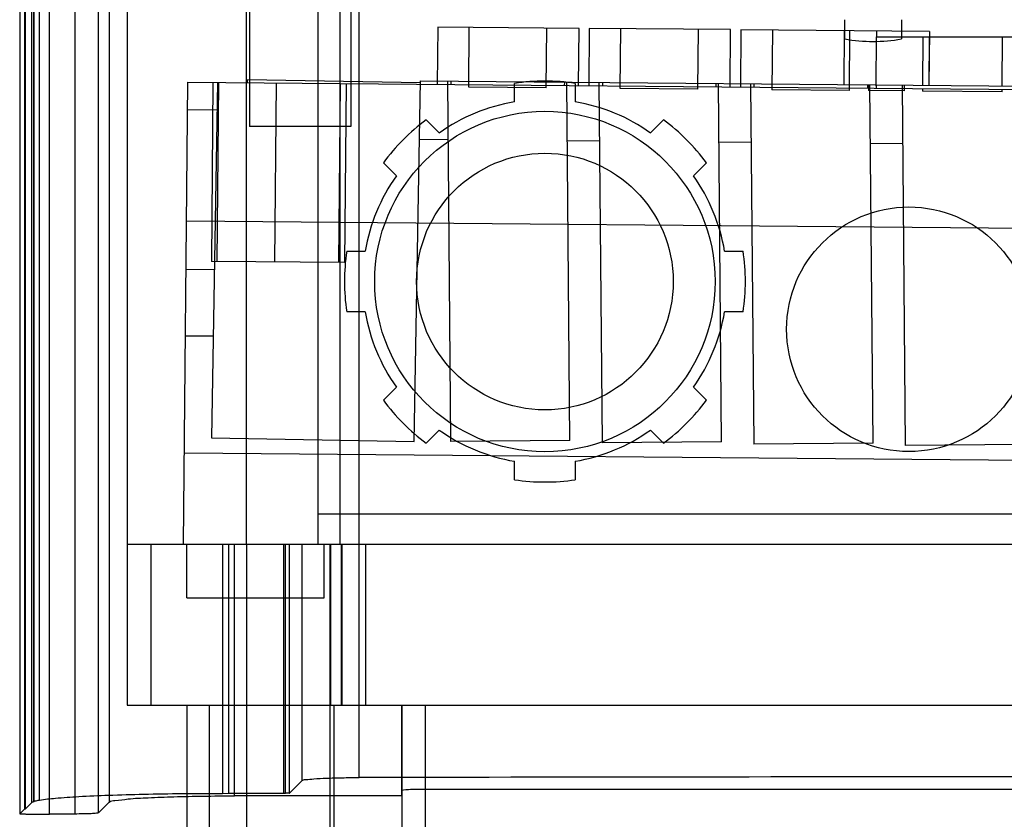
# Model space of a CAD drawing. Header units: millimetres. Extents: x 26 to 199, y 39 to 272.
# Tile 2 of 29: x 26 to 108, y 124 to 191. Entities that reach past the tile are written whole.
import ezdxf

# ---------------------------------------------------------------- set-up
doc = ezdxf.new("R2010")
doc.units = ezdxf.units.MM
doc.header["$LTSCALE"] = 20.161232
doc.layers.get('0').update_dxf_attribs({"linetype": 'CONTINUOUS'})

msp = doc.modelspace()

# ---------------------------------------------------------------- linework, layer by layer
at = {"color": 7, "linetype": 'Continuous'}
for p, q in [((25.871, 271.897), (25.871, 124.793)), ((26.282, 271.485), (26.282, 125.205)), ((26.333, 271.486), (26.333, 125.204)), ((28.367, 124.787), (28.367, 271.904)), ((30.482, 271.904), (30.482, 124.787)), ((32.479, 124.886), (32.479, 271.804)), ((26.882, 125.753), (26.882, 270.937)), ((27.048, 125.853), (27.048, 270.838)), ((27.084, 125.848), (27.084, 270.842)), ((27.526, 125.955), (27.526, 270.736)), ((33.378, 270.905), (33.378, 125.785)), ((54.324, 127.842), (54.324, 268.848)), ((34.874, 263.902), (34.874, 147.402)), ((52.731, 147.402), (52.731, 263.902)), ((44.874, 147.402), (44.874, 248.902)), ((50.874, 147.402), (50.874, 237.902)), ((45.124, 197.202), (45.124, 182.402)), ((53.624, 197.202), (53.624, 182.402)), ((60.894, 190.72), (60.852, 185.92)), ((72.734, 190.616), (60.894, 190.72)), ((63.487, 185.697), (63.531, 190.697)), ((69.987, 185.64), (70.031, 190.64)), ((72.692, 185.817), (72.734, 190.616)), ((73.593, 190.609), (73.551, 185.809)), ((85.433, 190.506), (73.593, 190.609)), ((76.186, 185.586), (76.23, 190.586)), ((94.999, 189.726), (94.999, 191.34)), ((99.749, 191.34), (99.749, 189.726)), ((82.686, 185.529), (82.73, 190.529)), ((85.391, 185.706), (85.433, 190.506)), ((86.292, 190.498), (86.251, 185.698)), ((102.089, 190.36), (86.292, 190.498)), ((88.929, 190.475), (88.885, 185.475)), ((94.959, 190.422), (94.919, 185.905)), ((95.385, 185.418), (95.429, 190.418)), ((97.642, 189.902), (97.606, 185.882)), ((97.642, 189.902), (137.542, 189.902)), ((97.649, 189.902), (97.642, 189.902)), ((97.662, 190.399), (97.657, 189.902)), ((101.54, 189.902), (101.505, 185.848)), ((102.081, 189.902), (102.046, 185.843)), ((102.089, 190.36), (102.05, 185.843)), ((108.181, 185.79), (108.217, 189.902)), ((39.608, 147.402), (39.946, 186.102)), ((39.946, 186.102), (185.24, 184.834)), ((42.06, 186.084), (41.929, 171.084)), ((42.449, 186.08), (41.929, 156.299)), ((42.429, 171.08), (42.56, 186.079)), ((44.945, 186.059), (44.948, 186.308)), ((59.451, 186.055), (44.948, 186.308)), ((47.255, 171.038), (47.386, 186.037)), ((52.713, 185.991), (52.582, 170.991)), ((53.213, 185.987), (53.082, 170.987)), ((58.926, 156.002), (59.454, 186.215)), ((59.454, 186.215), (189.942, 185.076)), ((61.706, 186.195), (61.97, 156.002)), ((62.015, 185.91), (62.017, 186.193)), ((69.987, 185.64), (63.487, 185.697)), ((67.334, 184.461), (67.334, 186.005)), ((71.529, 185.827), (71.532, 186.11)), ((71.969, 156.09), (71.707, 186.108)), ((72.414, 186.005), (72.414, 184.461)), ((74.406, 186.084), (74.669, 155.891)), ((74.714, 185.799), (74.716, 186.082)), ((84.228, 185.716), (84.231, 185.999)), ((84.669, 155.979), (84.407, 185.997)), ((87.105, 185.974), (87.369, 155.781)), ((87.413, 185.688), (87.415, 185.971)), ((96.927, 185.605), (96.93, 185.888)), ((96.995, 185.887), (96.991, 185.404)), ((97.368, 155.868), (97.106, 185.886)), ((97.614, 185.882), (97.606, 185.882)), ((97.614, 185.882), (97.614, 185.882)), ((97.622, 185.882), (97.62, 185.599)), ((99.805, 185.863), (100.068, 155.67)), ((99.974, 185.861), (99.97, 185.378)), ((82.686, 185.529), (76.186, 185.586)), ((95.385, 185.418), (88.885, 185.475)), ((99.97, 185.378), (96.994, 185.404)), ((101.502, 185.565), (101.501, 185.365)), ((108.177, 185.307), (101.501, 185.365)), ((108.177, 185.307), (108.178, 185.507)), ((39.926, 183.808), (42.409, 183.787)), ((53.624, 182.402), (45.124, 182.402)), ((61.022, 181.847), (59.93, 182.938)), ((79.818, 182.938), (78.726, 181.847)), ((61.749, 181.282), (59.368, 181.302)), ((74.448, 181.171), (71.75, 181.194)), ((87.148, 181.06), (84.45, 181.084)), ((99.848, 180.949), (97.149, 180.973)), ((56.338, 179.346), (57.43, 178.255)), ((82.318, 178.255), (83.41, 179.346)), ((185.139, 173.205), (39.844, 174.473)), ((53.272, 171.942), (54.815, 171.942)), ((84.933, 171.942), (86.477, 171.942)), ((53.082, 170.987), (41.929, 171.084)), ((42.175, 170.378), (39.809, 170.399)), ((54.815, 166.862), (53.272, 166.862)), ((86.477, 166.862), (84.933, 166.862)), ((42.078, 164.812), (39.76, 164.833)), ((57.43, 160.55), (56.338, 159.459)), ((83.41, 159.459), (82.318, 160.55)), ((59.93, 155.866), (61.022, 156.958)), ((78.726, 156.958), (79.818, 155.866)), ((41.929, 156.299), (58.926, 156.002)), ((71.969, 156.09), (61.97, 156.002)), ((84.669, 155.979), (74.669, 155.891)), ((97.368, 155.868), (87.369, 155.781)), ((110.068, 155.757), (100.068, 155.67)), ((184.969, 153.743), (39.674, 155.011)), ((67.334, 152.8), (67.334, 154.343)), ((72.414, 154.343), (72.414, 152.8)), ((173.874, 149.902), (50.874, 149.902)), ((34.874, 147.402), (34.874, 133.902)), ((34.874, 147.402), (189.874, 147.402)), ((36.874, 133.902), (36.874, 147.402)), ((39.874, 142.902), (39.874, 147.402)), ((42.865, 147.402), (42.865, 126.516)), ((43.389, 126.531), (43.389, 147.402)), ((43.864, 126.306), (43.864, 147.402)), ((44.874, 147.402), (44.874, 50.902)), ((47.978, 147.402), (47.978, 126.531)), ((48.136, 126.532), (48.136, 147.402)), ((48.435, 147.402), (48.435, 126.546)), ((48.478, 126.548), (48.478, 147.402)), ((49.524, 127.594), (49.524, 147.402)), ((51.374, 142.902), (51.374, 147.402)), ((51.874, 38.902), (51.874, 147.402)), ((51.925, 133.902), (51.925, 147.402)), ((52.805, 147.402), (52.805, 133.902)), ((52.874, 147.402), (52.874, 133.902)), ((54.874, 133.902), (54.874, 147.402)), ((39.874, 142.902), (51.374, 142.902)), ((34.874, 133.902), (189.874, 133.902)), ((39.874, 133.902), (39.874, 38.902)), ((41.769, 50.902), (41.769, 133.902)), ((52.188, 133.902), (52.188, 50.902)), ((57.855, 133.902), (57.855, 126.306)), ((57.874, 133.902), (57.874, 50.902)), ((59.874, 50.902), (59.874, 133.902)), ((48.478, 126.548), (49.524, 127.594)), ((42.865, 126.516), (43.389, 126.531)), ((43.389, 126.531), (47.978, 126.531)), ((57.855, 126.306), (43.864, 126.306)), ((47.978, 126.531), (48.136, 126.532)), ((48.435, 126.546), (48.478, 126.548)), ((164.874, 126.855), (59.874, 126.855)), ((26.333, 125.204), (26.882, 125.753)), ((33.378, 125.785), (32.479, 124.886)), ((25.871, 124.793), (26.282, 125.205)), ((30.482, 124.787), (28.367, 124.787))]:
    msp.add_line(p, q, dxfattribs=at)
for centre, radius in [((69.874, 169.402), 14.262), ((69.874, 169.402), 10.751), ((100.374, 165.402), 10.25)]:
    msp.add_circle(centre, radius, dxfattribs=at)
for centre, radius, start, end in [((97.374, 203.402), 13.881, 260.14887, 279.85113), ((69.874, 169.402), 16.796, 81.30186, 98.69814), ((69.874, 169.402), 15.272, 99.57393, 125.42607), ((69.874, 169.402), 15.272, 54.57393, 80.42607), ((69.874, 169.402), 16.796, 126.30186, 143.69814), ((69.874, 169.402), 16.796, 36.30186, 53.69814), ((69.874, 169.402), 15.272, 144.57393, 170.42607), ((69.874, 169.402), 15.272, 9.57393, 35.42607), ((69.874, 169.402), 16.796, 171.30186, 188.69814), ((69.874, 169.402), 16.796, 351.30186, 8.69814), ((69.874, 169.402), 15.272, 189.57393, 215.42607), ((69.874, 169.402), 15.272, 324.57393, 350.42607), ((69.874, 169.402), 16.796, 216.30186, 233.69814), ((69.874, 169.402), 16.796, 306.30186, 323.69814), ((69.874, 169.402), 15.272, 234.57393, 260.42607), ((69.874, 169.402), 15.272, 279.57393, 305.42607), ((69.874, 169.402), 16.796, 261.30186, 278.69814), ((112.374, -28514.217), 28642.117, 89.8838779, 90.1161224)]:
    msp.add_arc(centre, radius, start, end, dxfattribs=at)
for centre, major_axis, start_param, end_param in [((51.874, 126.331), (6, 0), -0.079382, 0), ((59.874, 126.751), (2, 0), 1.570796, 3.141593)]:
    msp.add_ellipse(centre, major_axis=major_axis, ratio=0.052408, start_param=start_param, end_param=end_param, dxfattribs=at)
for points, knots in [([(49.524, 127.594), (49.596, 127.666), (49.975, 127.665), (50.622, 127.766), (51.658, 127.793), (52.919, 127.834), (53.84, 127.841), (54.325, 127.842)], [0, 0, 0, 0, 0.063272, 0.209707, 0.427362, 0.698175, 1, 1, 1, 1]), ([(27.526, 125.955), (27.967, 126.028), (29.066, 126.14), (30.998, 126.272), (33.465, 126.38), (36.35, 126.461), (39.532, 126.509), (41.736, 126.518), (42.865, 126.516)], [0, 0, 0, 0, 0.087425, 0.215561, 0.37839, 0.569566, 0.779514, 1, 1, 1, 1]), ([(33.378, 125.785), (33.494, 125.901), (34.091, 125.927), (35.128, 126.093), (36.798, 126.162), (38.88, 126.25), (41.293, 126.295), (42.988, 126.306), (43.864, 126.306)], [0, 0, 0, 0, 0.046744, 0.153008, 0.312827, 0.516203, 0.750228, 1, 1, 1, 1]), ([(48.435, 126.546), (48.411, 126.543), (48.353, 126.539), (48.253, 126.534), (48.178, 126.533), (48.136, 126.532)], [0, 0, 0, 0, 0.240559, 0.583761, 1, 1, 1, 1]), ([(26.882, 125.753), (26.895, 125.766), (26.931, 125.79), (26.999, 125.82), (27.053, 125.839), (27.084, 125.848)], [0, 0, 0, 0, 0.240819, 0.572089, 1, 1, 1, 1]), ([(27.048, 125.853), (27.091, 125.865), (27.188, 125.89), (27.347, 125.924), (27.463, 125.944), (27.526, 125.955)], [0, 0, 0, 0, 0.277468, 0.610876, 1, 1, 1, 1]), ([(27.084, 125.848), (27.079, 125.848), (27.07, 125.849), (27.058, 125.851), (27.051, 125.852), (27.048, 125.853)], [0, 0, 0, 0, 0.394563, 0.728473, 1, 1, 1, 1]), ([(25.871, 124.793), (25.884, 124.793), (25.913, 124.792), (25.961, 124.792), (26.016, 124.791), (26.076, 124.791), (26.141, 124.79), (26.213, 124.79), (26.29, 124.79), (26.374, 124.789), (26.465, 124.789), (26.563, 124.789), (26.67, 124.788), (26.786, 124.788), (26.912, 124.788), (27.048, 124.788), (27.195, 124.787), (27.355, 124.787), (27.528, 124.787), (27.715, 124.787), (27.918, 124.787), (28.137, 124.787), (28.289, 124.787), (28.367, 124.787)], [0, 0, 0, 0, 0.015421, 0.035359, 0.057406, 0.081474, 0.107659, 0.136102, 0.166968, 0.200472, 0.236817, 0.276229, 0.318959, 0.365279, 0.415483, 0.469893, 0.528849, 0.592722, 0.661901, 0.736799, 0.81784, 0.905438, 1, 1, 1, 1]), ([(26.333, 125.204), (26.327, 125.204), (26.314, 125.204), (26.297, 125.204), (26.287, 125.204), (26.282, 125.205)], [0, 0, 0, 0, 0.377032, 0.730807, 1, 1, 1, 1]), ([(32.479, 124.886), (32.435, 124.842), (32.196, 124.858), (31.804, 124.798), (31.187, 124.796), (30.731, 124.787), (30.482, 124.787)], [0, 0, 0, 0, 0.093411, 0.312185, 0.627074, 1, 1, 1, 1])]:
    msp.add_open_spline(points, degree=3, knots=knots, dxfattribs=at)

doc.saveas('drawing.dxf')
